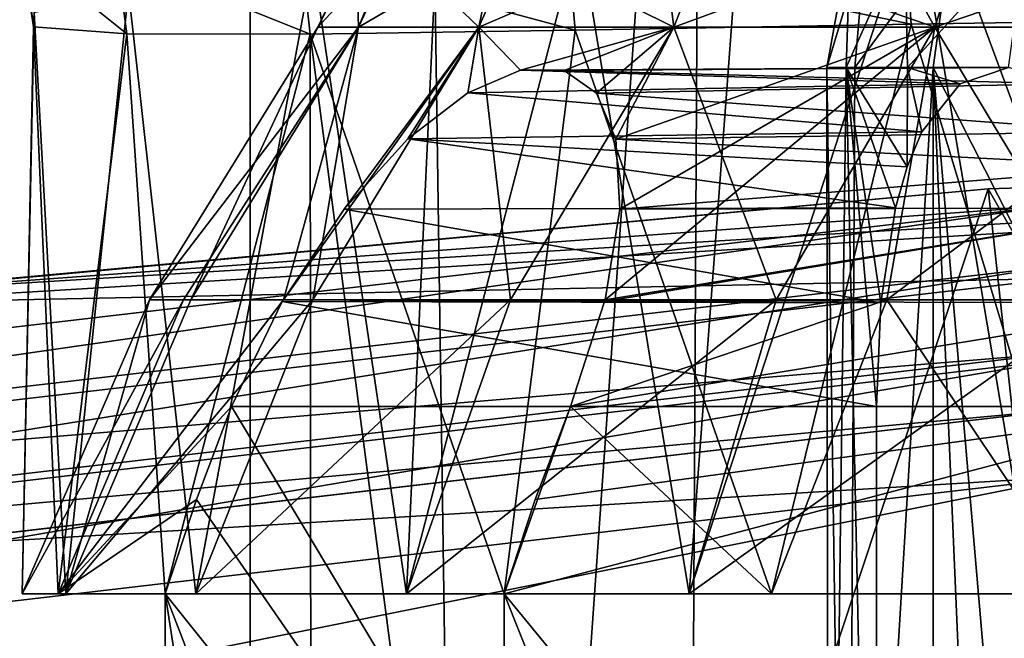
# Model space of a CAD drawing. Header units: metres. Extents: x -109 to 109, y -19 to 107.
# Tile 139 of 256: x -2.553 to -1.391, y 42.932 to 43.662. Entities that reach past the tile are written whole.
import ezdxf

# ---------------------------------------------------------------- set-up
doc = ezdxf.new("R2010")
doc.units = ezdxf.units.M
doc.layers.add('solid_21_412_310_XXX', color=7, linetype='CONTINUOUS')

msp = doc.modelspace()

# ---------------------------------------------------------------- linework, layer by layer
at = {"layer": 'solid_21_412_310_XXX'}
for points in [[(-3.744758, 40.705734, 13.90941), (-2.280877, 58.705734, 14.360963), (-3.744817, 58.705734, 13.909389)], [(-3.393057, 40.705734, -5.304147), (-3.744817, 58.705734, -5.173468), (-2.280877, 58.705734, -5.625042)], [(-3.744758, 40.705734, 13.90941), (-2.280834, 40.705734, 14.360971), (-2.280877, 58.705734, 14.360963)], [(-2.021686, 40.892696, -5.680686), (-3.393057, 40.705734, -5.304147), (-2.280877, 58.705734, -5.625042)], [(-0.765969, 40.705734, 14.5893), (-0.76599, 58.705734, 14.589299), (-2.280877, 58.705734, 14.360963)], [(-2.280834, 40.705734, 14.360971), (-0.765969, 40.705734, 14.5893), (-2.280877, 58.705734, 14.360963)], [(-2.021686, 40.892696, -5.680686), (-2.280877, 58.705734, -5.625042), (-0.76599, 58.705734, -5.853378)], [(-0.63361, 40.986946, -5.862437), (-2.021686, 40.892696, -5.680686), (-0.76599, 58.705734, -5.853378)], [(0.000101, 43.494362, -43.132038), (-1.157051, 44.477802, -43.132038), (-1.73502, 44.442909, -43.132038)], [(0.000101, 43.494362, -43.132038), (-1.73502, 44.442909, -43.132038), (-2.311986, 44.394096, -43.132038)], [(-2.765801, 43.327377, -43.132038), (-2.311986, 44.394096, -43.132038), (-2.887627, 44.331375, -43.132038)], [(-2.765801, 43.327377, -43.132038), (0.000101, 43.494362, -43.132038), (-2.311986, 44.394096, -43.132038)], [(-1.759802, 42.4804, -73.786949), (-5.253023, 42.473896, -73.720161), (-5.224402, 44.292446, -73.730019)], [(-1.749845, 44.29641, -73.797249), (-1.759802, 42.4804, -73.786949), (-5.224402, 44.292446, -73.730019)], [(1.735379, 42.480431, -73.787178), (-1.759802, 42.4804, -73.786949), (-1.749845, 44.29641, -73.797249)], [(1.725584, 44.296429, -73.797478), (1.735379, 42.480431, -73.787178), (-1.749845, 44.29641, -73.797249)], [(-1.391236, 43.899834, -55.55975), (-1.294469, 44.010376, -55.615616), (-1.184317, 43.032543, -55.679214)], [(-1.453397, 43.760201, -55.523861), (-1.391236, 43.899834, -55.55975), (-1.184317, 43.032543, -55.679214)], [(-1.032702, 43.835213, -53.80051), (-1.357356, 42.984653, -53.973316), (-1.494939, 43.804108, -54.066208)], [(-1.494939, 43.804108, -54.066208), (-1.357356, 42.984653, -53.973316), (-1.762673, 42.984653, -54.289356)], [(-1.494939, 43.804108, -54.066208), (-1.762673, 42.984653, -54.289356), (-1.702936, 43.786087, -54.234013)], [(-1.702936, 43.786087, -54.234013), (-1.762673, 42.984653, -54.289356), (-1.892383, 43.767265, -54.422832)], [(-2.550431, 43.76202, -55.865646), (-2.535785, 43.670544, -55.863163), (-2.536357, 43.653629, -56.395466)], [(-2.550125, 43.745121, -56.401325), (-2.550431, 43.76202, -55.865646), (-2.536357, 43.653629, -56.395466)], [(-1.892383, 43.767265, -54.422832), (-1.762673, 42.984653, -54.289356), (-2.096383, 42.984653, -54.680256)], [(-1.892383, 43.767265, -54.422832), (-2.096383, 42.984653, -54.680256), (-2.061029, 43.748302, -54.630489)], [(-1.553774, 43.76025, -55.871143), (-1.566983, 43.605732, -55.808678), (-1.599939, 43.605732, -56.118061)], [(-1.572341, 43.76025, -56.232162), (-1.599939, 43.605732, -56.118061), (-1.577281, 43.605732, -56.400711)], [(-1.572341, 43.76025, -56.232162), (-1.553774, 43.76025, -55.871143), (-1.599939, 43.605732, -56.118061)], [(-1.508131, 43.76025, -56.587914), (-1.577281, 43.605732, -56.400711), (-1.505085, 43.605732, -56.674919)], [(-1.508131, 43.76025, -56.587914), (-1.572341, 43.76025, -56.232162), (-1.577281, 43.605732, -56.400711)], [(-1.553774, 43.76025, -55.871143), (-1.453397, 43.760201, -55.523861), (-1.566983, 43.605732, -55.808678)], [(-1.566983, 43.605732, -55.808678), (-1.453397, 43.760201, -55.523861), (-1.474773, 43.605732, -55.51152)], [(-1.364526, 43.76025, -56.919662), (-1.508131, 43.76025, -56.587914), (-1.505085, 43.605732, -56.674919)], [(-1.364526, 43.76025, -56.919662), (-1.505085, 43.605732, -56.674919), (-1.385619, 43.605732, -56.932076)], [(-1.474773, 43.605732, -55.51152), (-1.453397, 43.760201, -55.523861), (-1.184317, 43.032543, -55.679214)], [(-2.061029, 43.748302, -54.630489), (-2.096383, 42.984653, -54.680256), (-2.206969, 43.729824, -54.854626)], [(-2.15585, 43.747288, -56.132042), (-2.201097, 43.653404, -56.132061), (-2.152998, 43.653404, -55.674408)], [(-2.114426, 43.747288, -56.552624), (-2.152993, 43.653404, -56.589695), (-2.201097, 43.653404, -56.132061)], [(-2.159086, 43.736568, -56.132042), (-2.201097, 43.653404, -56.132061), (-2.15585, 43.747288, -56.132042)], [(-2.159086, 43.736568, -56.132042), (-2.114426, 43.747288, -56.552624), (-2.201097, 43.653404, -56.132061)], [(-2.10874, 43.747288, -55.683815), (-2.15585, 43.747288, -56.132042), (-2.152998, 43.653404, -55.674408)], [(-2.10874, 43.747288, -55.683815), (-2.152998, 43.653404, -55.674408), (-2.010803, 43.653404, -55.236774)], [(-1.991746, 43.747288, -56.957047), (-2.010795, 43.653404, -57.027321), (-2.152993, 43.653404, -56.589695)], [(-1.991746, 43.747288, -56.957047), (-2.152993, 43.653404, -56.589695), (-2.114426, 43.747288, -56.552624)], [(-2.10874, 43.747288, -55.683815), (-2.010803, 43.653404, -55.236774), (-1.969467, 43.747288, -55.255177)], [(-1.969467, 43.747288, -55.255177), (-2.010803, 43.653404, -55.236774), (-1.780727, 43.653404, -54.838272)], [(-1.792524, 43.747288, -57.329765), (-1.780716, 43.653404, -57.425823), (-2.010795, 43.653404, -57.027321)], [(-1.792524, 43.747288, -57.329765), (-2.010795, 43.653404, -57.027321), (-1.991746, 43.747288, -56.957047)], [(-1.969467, 43.747288, -55.255177), (-1.780727, 43.653404, -54.838272), (-1.74412, 43.747288, -54.864864)], [(-1.506913, 43.748421, -58.206867), (-1.905196, 43.74131, -57.848404), (-1.500715, 43.656807, -58.19368)], [(-1.524416, 43.747288, -57.656456), (-1.780716, 43.653404, -57.425823), (-1.792524, 43.747288, -57.329765)], [(-1.74412, 43.747288, -54.864864), (-1.780727, 43.653404, -54.838272), (-1.472825, 43.653404, -54.496311)], [(-1.524416, 43.747288, -57.656456), (-1.472811, 43.653404, -57.76778), (-1.780716, 43.653404, -57.425823)], [(-1.74412, 43.747288, -54.864864), (-1.472825, 43.653404, -54.496311), (-1.442546, 43.747288, -54.52993)], [(-1.197726, 43.747288, -57.924564), (-1.472811, 43.653404, -57.76778), (-1.524416, 43.747288, -57.656456)], [(-1.506913, 43.748421, -58.206867), (-1.276653, 43.660515, -58.339451), (-1.038468, 43.663944, -58.461006)], [(-1.506913, 43.748421, -58.206867), (-1.500715, 43.656807, -58.19368), (-1.276653, 43.660515, -58.339451)], [(-1.442546, 43.747288, -54.52993), (-1.472825, 43.653404, -54.496311), (-1.100554, 43.653404, -54.225838)], [(-1.197726, 43.747288, -57.924564), (-1.100539, 43.653404, -58.03825), (-1.472811, 43.653404, -57.76778)], [(-1.442546, 43.747288, -54.52993), (-1.100554, 43.653404, -54.225838), (-1.077926, 43.747288, -54.265018)], [(-2.550125, 43.745121, -56.401325), (-2.536357, 43.653629, -56.395466), (-2.426239, 43.645626, -56.916809)], [(-2.438485, 43.737164, -56.925404), (-2.550125, 43.745121, -56.401325), (-2.426239, 43.645626, -56.916809)], [(-2.438485, 43.737164, -56.925404), (-2.426239, 43.645626, -56.916809), (-2.21009, 43.645088, -57.404045)], [(-2.220325, 43.736675, -57.414928), (-2.438485, 43.737164, -56.925404), (-2.21009, 43.645088, -57.404045)], [(-1.905196, 43.74131, -57.848404), (-2.220325, 43.736675, -57.414928), (-1.896996, 43.649696, -57.836124)], [(-2.220325, 43.736675, -57.414928), (-2.21009, 43.645088, -57.404045), (-1.896996, 43.649696, -57.836124)], [(-1.905196, 43.74131, -57.848404), (-1.896996, 43.649696, -57.836124), (-1.500715, 43.656807, -58.19368)], [(-2.206969, 43.729824, -54.854626), (-2.344926, 42.984653, -55.130131), (-2.424553, 43.696465, -55.342075)], [(-2.206969, 43.729824, -54.854626), (-2.096383, 42.984653, -54.680256), (-2.344926, 42.984653, -55.130131)], [(-2.424553, 43.696465, -55.342075), (-2.498208, 42.984653, -55.620712), (-2.535785, 43.670544, -55.863163)], [(-2.424553, 43.696465, -55.342075), (-2.344926, 42.984653, -55.130131), (-2.498208, 42.984653, -55.620712)], [(-2.535785, 43.670544, -55.863163), (-2.498208, 42.984653, -55.620712), (-2.55, 42.984653, -56.132061)], [(-2.535785, 43.670544, -55.863163), (-2.55, 42.984653, -56.132061), (-2.536357, 43.653629, -56.395466)], [(-2.536357, 43.653629, -56.395466), (-2.55, 42.984653, -56.132061), (-2.507399, 42.984653, -56.596207)], [(-2.536357, 43.653629, -56.395466), (-2.507399, 42.984653, -56.596207), (-2.426239, 43.645626, -56.916809)], [(-2.201097, 43.653404, -56.132061), (-2.399463, 43.331509, -56.132061), (-2.350811, 43.331509, -55.651302)], [(-2.152993, 43.653404, -56.589695), (-2.399463, 43.331509, -56.132061), (-2.201097, 43.653404, -56.132061)], [(-2.359641, 43.331509, -56.567375), (-2.399463, 43.331509, -56.132061), (-2.152993, 43.653404, -56.589695)], [(-2.359641, 43.331509, -56.567375), (-2.152993, 43.653404, -56.589695), (-2.241552, 43.331783, -56.987854)], [(-2.152998, 43.653404, -55.674408), (-2.350811, 43.331509, -55.651302), (-2.206822, 43.331509, -55.190044)], [(-2.152998, 43.653404, -55.674408), (-2.201097, 43.653404, -56.132061), (-2.350811, 43.331509, -55.651302)], [(-2.010795, 43.653404, -57.027321), (-2.169904, 43.43848, -57.009197), (-2.241552, 43.331783, -56.987854)], [(-2.152993, 43.653404, -56.589695), (-2.010795, 43.653404, -57.027321), (-2.241552, 43.331783, -56.987854)], [(-2.010803, 43.653404, -55.236774), (-2.206822, 43.331509, -55.190044), (-1.973334, 43.331509, -54.766987)], [(-2.010803, 43.653404, -55.236774), (-2.152998, 43.653404, -55.674408), (-2.206822, 43.331509, -55.190044)], [(-2.010795, 43.653404, -57.027321), (-2.094606, 43.521523, -57.057869), (-2.169904, 43.43848, -57.009197)], [(-2.010795, 43.653404, -57.027321), (-2.024022, 43.575935, -57.125679), (-2.094606, 43.521523, -57.057869)], [(-2.010795, 43.653404, -57.027321), (-1.961776, 43.602558, -57.206596), (-2.024022, 43.575935, -57.125679)], [(-1.780727, 43.653404, -54.838272), (-2.010803, 43.653404, -55.236774), (-1.973334, 43.331509, -54.766987)], [(-2.010795, 43.653404, -57.027321), (-1.780716, 43.653404, -57.425823), (-1.961776, 43.602558, -57.206596)], [(-1.780727, 43.653404, -54.838272), (-1.973334, 43.331509, -54.766987), (-1.659817, 43.331509, -54.399288)], [(-1.780716, 43.653404, -57.425823), (-1.910041, 43.602131, -57.296642), (-1.961776, 43.602558, -57.206596)], [(-1.780716, 43.653404, -57.425823), (-1.87207, 43.575348, -57.389454), (-1.910041, 43.602131, -57.296642)], [(-1.896996, 43.649696, -57.836124), (-1.665553, 42.984653, -58.062954), (-1.500715, 43.656807, -58.19368)], [(-1.780716, 43.653404, -57.425823), (-1.849073, 43.521404, -57.483273), (-1.87207, 43.575348, -57.389454)], [(-1.472811, 43.653404, -57.76778), (-1.861932, 43.331783, -57.645374), (-1.844595, 43.438461, -57.572674)], [(-1.529261, 43.331509, -57.981033), (-1.861932, 43.331783, -57.645374), (-1.472811, 43.653404, -57.76778)], [(-1.472811, 43.653404, -57.76778), (-1.844595, 43.438461, -57.572674), (-1.849073, 43.521404, -57.483273)], [(-1.780716, 43.653404, -57.425823), (-1.472811, 43.653404, -57.76778), (-1.849073, 43.521404, -57.483273)], [(-1.472825, 43.653404, -54.496311), (-1.780727, 43.653404, -54.838272), (-1.659817, 43.331509, -54.399288)], [(-1.500715, 43.656807, -58.19368), (-1.665553, 42.984653, -58.062954), (-1.297485, 42.984653, -58.327271)], [(-1.472825, 43.653404, -54.496311), (-1.659817, 43.331509, -54.399288), (-1.278986, 43.331509, -54.101864)], [(-1.529261, 43.331509, -57.981033), (-1.472811, 43.653404, -57.76778), (-1.100539, 43.653404, -58.03825)], [(-1.136859, 43.331509, -58.245087), (-1.529261, 43.331509, -57.981033), (-1.100539, 43.653404, -58.03825)], [(-1.500715, 43.656807, -58.19368), (-1.297485, 42.984653, -58.327271), (-1.276653, 43.660515, -58.339451)], [(-1.100554, 43.653404, -54.225838), (-1.472825, 43.653404, -54.496311), (-1.278986, 43.331509, -54.101864)], [(-2.426239, 43.645626, -56.916809), (-2.507399, 42.984653, -56.596207), (-2.381026, 42.984653, -57.044846)], [(-2.426239, 43.645626, -56.916809), (-2.381026, 42.984653, -57.044846), (-2.21009, 43.645088, -57.404045)], [(-2.208548, 41.871094, -57.406723), (-2.21009, 43.645088, -57.404045), (-2.381026, 42.984653, -57.044846)], [(-2.21009, 43.645088, -57.404045), (-1.981026, 42.984653, -57.737667), (-1.896996, 43.649696, -57.836124)], [(-2.21009, 43.645088, -57.404045), (-1.981026, 41.895138, -57.737667), (-1.981026, 42.984653, -57.737667)], [(-2.208548, 41.871094, -57.406723), (-1.981026, 41.895138, -57.737667), (-2.21009, 43.645088, -57.404045)], [(-1.896996, 43.649696, -57.836124), (-1.981026, 42.984653, -57.737667), (-1.665553, 42.984653, -58.062954)], [(-2.024022, 43.575935, -57.125679), (-1.961776, 43.602558, -57.206596), (-1.442824, 43.586506, -56.823586)], [(-1.961776, 43.602558, -57.206596), (-1.385619, 43.605732, -56.932076), (-1.442824, 43.586506, -56.823586)], [(-1.961776, 43.602558, -57.206596), (-1.910041, 43.602131, -57.296642), (-1.385619, 43.605732, -56.932076)], [(-1.910041, 43.602131, -57.296642), (-1.320275, 43.586491, -57.035835), (-1.385619, 43.605732, -56.932076)], [(-1.910041, 43.602131, -57.296642), (-1.87207, 43.575348, -57.389454), (-1.320275, 43.586491, -57.035835)], [(-1.599939, 43.605732, -56.118061), (-1.575529, 41.931786, -55.853279), (-1.598166, 41.929951, -56.208626)], [(-1.577281, 43.605732, -56.400711), (-1.599939, 43.605732, -56.118061), (-1.598166, 41.929951, -56.208626)], [(-1.599939, 43.605732, -56.118061), (-1.566983, 43.605732, -55.808678), (-1.575529, 41.931786, -55.853279)], [(-1.577281, 43.605732, -56.400711), (-1.598166, 41.929951, -56.208626), (-1.541641, 41.93449, -56.560226)], [(-1.541641, 43.205734, -56.560226), (-1.577281, 43.605732, -56.400711), (-1.541641, 41.93449, -56.560226)], [(-1.505246, 43.488552, -56.674469), (-1.505085, 43.605732, -56.674919), (-1.577281, 43.605732, -56.400711)], [(-1.518988, 43.44022, -56.634834), (-1.505246, 43.488552, -56.674469), (-1.577281, 43.605732, -56.400711)], [(-1.536232, 43.328167, -56.579273), (-1.518988, 43.44022, -56.634834), (-1.577281, 43.605732, -56.400711)], [(-1.541641, 43.205734, -56.560226), (-1.536232, 43.328167, -56.579273), (-1.577281, 43.605732, -56.400711)], [(-1.575529, 41.931786, -55.853279), (-1.474773, 43.605732, -55.51152), (-1.474773, 41.939667, -55.51152)], [(-1.566983, 43.605732, -55.808678), (-1.474773, 43.605732, -55.51152), (-1.575529, 41.931786, -55.853279)], [(-1.505246, 43.488552, -56.674469), (-1.487911, 43.529751, -56.720253), (-1.505085, 43.605732, -56.674919)], [(-1.442824, 43.586506, -56.823586), (-1.385619, 43.605732, -56.932076), (-1.505085, 43.605732, -56.674919)], [(-1.487911, 43.529751, -56.720253), (-1.442824, 43.586506, -56.823586), (-1.505085, 43.605732, -56.674919)], [(-1.474773, 43.605732, -55.51152), (-1.184317, 43.032543, -55.679214), (-1.332332, 41.949974, -55.593758)], [(-1.403563, 41.944939, -55.552631), (-1.474773, 43.605732, -55.51152), (-1.332332, 41.949974, -55.593758)], [(-1.403563, 41.944939, -55.552631), (-1.474773, 41.939667, -55.51152), (-1.474773, 43.605732, -55.51152)], [(-2.024022, 43.575935, -57.125679), (-1.442824, 43.586506, -56.823586), (-1.487911, 43.529751, -56.720253)], [(-1.87207, 43.575348, -57.389454), (-1.253345, 43.529728, -57.126526), (-1.320275, 43.586491, -57.035835)], [(-2.094606, 43.521523, -57.057869), (-2.024022, 43.575935, -57.125679), (-1.487911, 43.529751, -56.720253)], [(-1.87207, 43.575348, -57.389454), (-1.849073, 43.521404, -57.483273), (-1.253345, 43.529728, -57.126526)], [(-2.094606, 43.521523, -57.057869), (-1.487911, 43.529751, -56.720253), (-1.505246, 43.488552, -56.674469)], [(-1.849073, 43.521404, -57.483273), (-1.222367, 43.488533, -57.164421), (-1.253345, 43.529728, -57.126526)], [(-2.169904, 43.43848, -57.009197), (-2.094606, 43.521523, -57.057869), (-1.518988, 43.44022, -56.634834)], [(-2.094606, 43.521523, -57.057869), (-1.505246, 43.488552, -56.674469), (-1.518988, 43.44022, -56.634834)], [(-1.849073, 43.521404, -57.483273), (-1.844595, 43.438461, -57.572674), (-1.222367, 43.488533, -57.164421)], [(-2.772337, 43.338036, -39.132038), (-1.409824, 43.462482, -6.036959), (0, 43.505733, -6.13204)], [(0.000006, 43.505733, -39.132038), (-2.772337, 43.338036, -39.132038), (0, 43.505733, -6.13204)], [(-1.335902, 43.44239, -39.286549), (-2.772337, 43.338036, -39.132038), (0.000006, 43.505733, -39.132038)], [(0, 43.505733, -6.13204), (-1.409824, 43.462482, -6.036959), (0, 40.998604, -6.13204)], [(-1.32847, 43.356873, -43.148811), (0.000101, 43.494362, -43.132038), (-2.765801, 43.327377, -43.132038)], [(-1.844595, 43.438461, -57.572674), (-1.194919, 43.440205, -57.196133), (-1.222367, 43.488533, -57.164421)], [(-1.409824, 43.462482, -6.036959), (-2.806902, 43.333813, -5.749908), (-2.271144, 40.865688, -5.883474)], [(-2.772337, 43.338036, -39.132038), (-2.806902, 43.333813, -5.749908), (-1.409824, 43.462482, -6.036959)], [(-1.409824, 43.462482, -6.036959), (-2.271144, 40.865688, -5.883474), (-1.137844, 40.96365, -6.070206)], [(-1.409824, 43.462482, -6.036959), (-1.137844, 40.96365, -6.070206), (0, 40.998604, -6.13204)], [(-1.335902, 43.44239, -39.286549), (-3.989652, 43.132214, -39.286549), (-2.772337, 43.338036, -39.132038)], [(-3.977304, 43.06218, -39.42606), (-3.989652, 43.132214, -39.286549), (-1.335902, 43.44239, -39.286549)], [(-3.977304, 43.06218, -39.42606), (-1.335902, 43.44239, -39.286549), (-1.331767, 43.371399, -39.42606)], [(-2.241552, 43.331783, -56.987854), (-2.169904, 43.43848, -57.009197), (-1.536232, 43.328167, -56.579273)], [(-2.169904, 43.43848, -57.009197), (-1.518988, 43.44022, -56.634834), (-1.536232, 43.328167, -56.579273)], [(-1.862508, 43.329456, -57.646587), (-1.15543, 43.328163, -57.238842), (-1.194919, 43.440205, -57.196133)], [(-1.861932, 43.331783, -57.645374), (-1.862508, 43.329456, -57.646587), (-1.194919, 43.440205, -57.196133)], [(-1.844595, 43.438461, -57.572674), (-1.861932, 43.331783, -57.645374), (-1.194919, 43.440205, -57.196133)], [(-3.977304, 43.06218, -39.42606), (-1.331767, 43.371399, -39.42606), (-3.958067, 42.953087, -39.536732)], [(-1.331767, 43.371399, -39.42606), (-1.325326, 43.260807, -39.536732), (-3.958067, 42.953087, -39.536732)], [(-3.967512, 43.048985, -43.148811), (-1.32847, 43.356873, -43.148811), (-2.765801, 43.327377, -43.132038)], [(-1.323367, 43.269096, -43.197319), (-1.32847, 43.356873, -43.148811), (-3.967512, 43.048985, -43.148811)], [(-2.806902, 43.333813, -5.749908), (-3.393057, 40.705734, -5.568697), (-2.271144, 40.865688, -5.883474)], [(-2.55, 42.984653, -56.132061), (-2.498208, 42.984653, -55.620712), (-2.399463, 43.331509, -56.132061)], [(-2.359641, 43.331509, -56.567375), (-2.55, 42.984653, -56.132061), (-2.399463, 43.331509, -56.132061)], [(-2.507399, 42.984653, -56.596207), (-2.55, 42.984653, -56.132061), (-2.359641, 43.331509, -56.567375)], [(-2.507399, 42.984653, -56.596207), (-2.241552, 43.331783, -56.987854), (-2.24289, 43.32946, -56.987743)], [(-2.507399, 42.984653, -56.596207), (-2.359641, 43.331509, -56.567375), (-2.241552, 43.331783, -56.987854)], [(-2.507399, 42.984653, -56.596207), (-2.24289, 43.32946, -56.987743), (-2.302873, 43.20573, -56.999725)], [(-2.498208, 42.984653, -55.620712), (-2.206822, 43.331509, -55.190044), (-2.350811, 43.331509, -55.651302)], [(-2.498208, 42.984653, -55.620712), (-2.344926, 42.984653, -55.130131), (-2.206822, 43.331509, -55.190044)], [(-2.498208, 42.984653, -55.620712), (-2.350811, 43.331509, -55.651302), (-2.399463, 43.331509, -56.132061)], [(-2.344926, 42.984653, -55.130131), (-1.973334, 43.331509, -54.766987), (-2.206822, 43.331509, -55.190044)], [(-2.344926, 42.984653, -55.130131), (-2.096383, 42.984653, -54.680256), (-1.973334, 43.331509, -54.766987)], [(-2.24289, 43.32946, -56.987743), (-1.541641, 43.205734, -56.560226), (-2.302873, 43.20573, -56.999725)], [(-2.24289, 43.32946, -56.987743), (-2.241552, 43.331783, -56.987854), (-1.536232, 43.328167, -56.579273)], [(-2.24289, 43.32946, -56.987743), (-1.536232, 43.328167, -56.579273), (-1.541641, 43.205734, -56.560226)], [(-2.096383, 42.984653, -54.680256), (-1.659817, 43.331509, -54.399288), (-1.973334, 43.331509, -54.766987)], [(-2.096383, 42.984653, -54.680256), (-1.762673, 42.984653, -54.289356), (-1.659817, 43.331509, -54.399288)], [(-1.529261, 43.331509, -57.981033), (-1.902871, 43.205734, -57.692543), (-1.862508, 43.329456, -57.646587)], [(-1.665553, 42.984653, -58.062954), (-1.902871, 43.205734, -57.692543), (-1.529261, 43.331509, -57.981033)], [(-1.862508, 43.329456, -57.646587), (-1.902871, 43.205734, -57.692543), (-1.15543, 43.328163, -57.238842)], [(-1.902871, 43.205734, -57.692543), (-1.141641, 43.205734, -57.253048), (-1.15543, 43.328163, -57.238842)], [(-1.529261, 43.331509, -57.981033), (-1.862508, 43.329456, -57.646587), (-1.861932, 43.331783, -57.645374)], [(-1.762673, 42.984653, -54.289356), (-1.278986, 43.331509, -54.101864), (-1.659817, 43.331509, -54.399288)], [(-1.762673, 42.984653, -54.289356), (-1.357356, 42.984653, -53.973316), (-1.278986, 43.331509, -54.101864)], [(-1.297485, 42.984653, -58.327271), (-1.665553, 42.984653, -58.062954), (-1.529261, 43.331509, -57.981033)], [(-1.297485, 42.984653, -58.327271), (-1.529261, 43.331509, -57.981033), (-1.136859, 43.331509, -58.245087)], [(-1.323367, 43.269096, -43.197319), (-3.967512, 43.048985, -43.148811), (-3.952272, 42.962391, -43.197319)], [(-3.958067, 42.953087, -39.536732), (-1.325326, 43.260807, -39.536732), (-3.93383, 42.815628, -39.607712)], [(-1.323367, 43.269096, -43.197319), (-3.952272, 42.962391, -43.197319), (-1.319479, 43.202213, -43.272125)], [(-1.325326, 43.260807, -39.536732), (-1.317211, 43.121468, -39.607712), (-3.93383, 42.815628, -39.607712)], [(-3.952272, 42.962391, -43.197319), (-3.94066, 42.896412, -43.272125), (-1.319479, 43.202213, -43.272125)], [(-1.319479, 43.202213, -43.272125), (-3.94066, 42.896412, -43.272125), (-2.730725, 43.037178, -43.364555)], [(-1.319479, 43.202213, -43.272125), (-2.730725, 43.037178, -43.364555), (0, 43.202053, -43.364555)], [(-0.593624, 41.169392, -52.132038), (0, 43.202053, -43.364555), (-2.730725, 43.037178, -43.364555)], [(-2.507399, 42.984653, -56.596207), (-2.302873, 43.20573, -56.999725), (-2.344216, 43.095978, -57.023594)], [(-2.344216, 43.095978, -57.023594), (-2.302873, 43.20573, -56.999725), (-1.541641, 41.93449, -56.560226)], [(-2.302873, 43.20573, -56.999725), (-1.541641, 43.205734, -56.560226), (-1.541641, 41.93449, -56.560226)], [(-1.981026, 42.984653, -57.737667), (-1.141641, 43.205734, -57.253048), (-1.944216, 43.095978, -57.716412)], [(-1.141641, 41.962246, -57.253048), (-1.141641, 43.205734, -57.253048), (-1.981026, 42.984653, -57.737667)], [(-1.981026, 42.984653, -57.737667), (-1.944216, 43.095978, -57.716412), (-1.902871, 43.205734, -57.692543)], [(-1.665553, 42.984653, -58.062954), (-1.981026, 42.984653, -57.737667), (-1.902871, 43.205734, -57.692543)], [(-1.944216, 43.095978, -57.716412), (-1.141641, 43.205734, -57.253048), (-1.902871, 43.205734, -57.692543)], [(-3.93383, 42.815628, -39.607712), (-1.317211, 43.121468, -39.607712), (-2.712137, 42.841675, -39.632038)], [(-1.317211, 43.121468, -39.607712), (-0.000052, 43.005733, -39.632038), (-2.712137, 42.841675, -39.632038)], [(-2.507399, 42.984653, -56.596207), (-2.344216, 43.095978, -57.023594), (-2.381026, 42.984653, -57.044846)], [(-2.381026, 42.984653, -57.044846), (-2.344216, 43.095978, -57.023594), (-1.541641, 41.93449, -56.560226)], [(-3.182741, 40.931438, -52.132038), (-1.891966, 41.091156, -52.132038), (-2.730725, 43.037178, -43.364555)], [(-1.891966, 41.091156, -52.132038), (-0.593624, 41.169392, -52.132038), (-2.730725, 43.037178, -43.364555)], [(2.712031, 42.841686, -39.632038), (-2.712137, 42.841675, -39.632038), (-0.000052, 43.005733, -39.632038)], [(-2.381026, 42.984653, -57.044846), (-1.541641, 41.93449, -56.560226), (-1.961883, 41.897045, -56.802853)], [(-2.381026, 42.984653, -57.044846), (-1.961883, 41.897045, -56.802853), (-2.381026, 41.851192, -57.044846)], [(-2.208548, 41.871094, -57.406723), (-2.381026, 42.984653, -57.044846), (-2.381026, 41.851192, -57.044846)], [(-1.561776, 41.932892, -57.495613), (-1.981026, 42.984653, -57.737667), (-1.981026, 41.895138, -57.737667)], [(-1.561776, 41.932892, -57.495613), (-1.141641, 41.962246, -57.253048), (-1.981026, 42.984653, -57.737667)]]:
    msp.add_3dface(points, dxfattribs=at)

doc.saveas('drawing.dxf')
